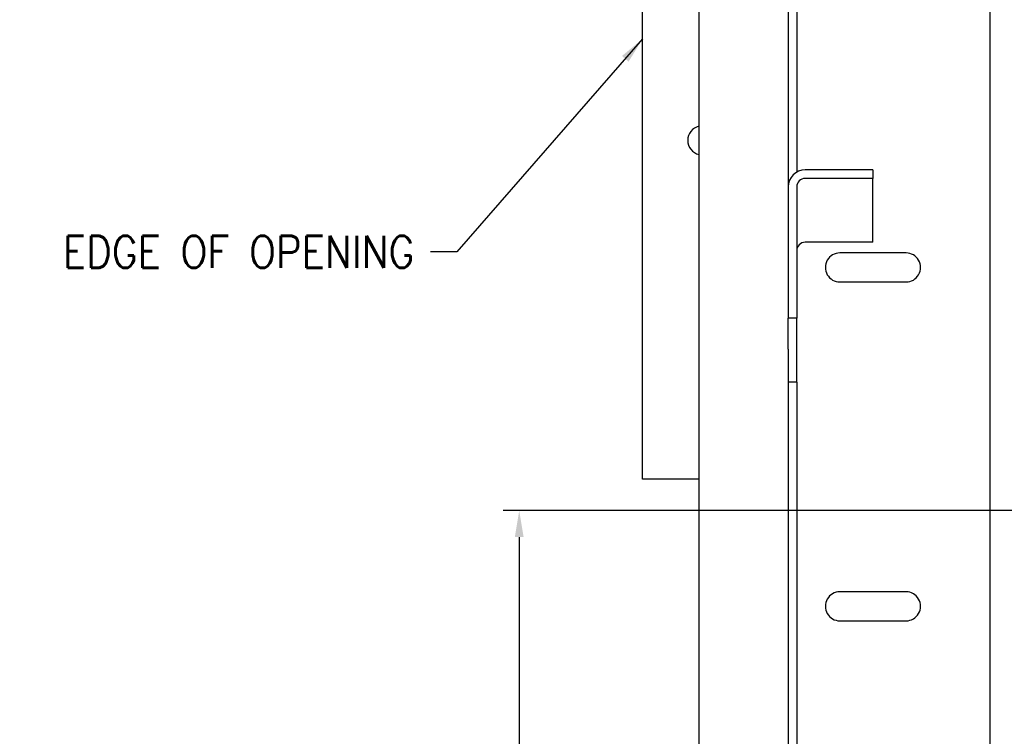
# Model space of a CAD drawing. Extents: x -1.6 to 30.5, y 5 to 43.4.
# Tile 7 of 12: x -1.6 to 10, y 24.3 to 32.7. Entities that reach past the tile are written whole.
import ezdxf

# ---------------------------------------------------------------- set-up
doc = ezdxf.new("R2010")
doc.units = 0
doc.header["$LTSCALE"] = 0.5
doc.header["$MEASUREMENT"] = 0
doc.layers.get('0').update_dxf_attribs({"linetype": 'CONTINUOUS'})
doc.layers.get('Defpoints').update_dxf_attribs({"linetype": 'CONTINUOUS'})
doc.layers.add('DIM', color=1, linetype='CONTINUOUS')
doc.styles.add('ROMANS', font='romans.shx', dxfattribs={"width": 0.9, "height": 0.375})
doc.dimstyles.new('GENIE', dxfattribs={"dimscale": 2, "dimtxt": 0.25, "dimasz": 0.156, "dimexe": 0.095, "dimexo": 0.0925, "dimgap": 0.095, "dimtad": 0, "dimtih": 1, "dimtoh": 1, "dimdec": 5, "dimzin": 4, "dimdsep": 46, "dimlunit": 5, "dimtxsty": 'ROMANS', "dimcen": 0.09, "dimadec": 0, "dimazin": 0, "dimtfac": 1, "dimtdec": 5, "dimtofl": 0, "dimtmove": 0, "dimatfit": 3, "dimfxl": 0.095, "dimfrac": 2, "dimtolj": 1, "dimtzin": 4, "dimarcsym": 0})

# ---------------------------------------------------------------- blocks, each defined once
blk = doc.blocks.new('*D52')
at = {"layer": 'Defpoints', "color": 0}
for p in [(26.483, 42.245), (5.733, 39.31), (26.483, 27.379)]:
    blk.add_point(p, dxfattribs=at)
at = {"layer": 'DIM', "color": 0, "lineweight": -2}
for p, q in [((5.733, 39.495), (5.733, 42.435)), ((26.483, 27.564), (26.483, 42.435)), ((6.045, 42.245), (13.18, 42.245)), ((26.171, 42.245), (18.994, 42.245))]:
    blk.add_line(p, q, dxfattribs=at)
at = {"layer": 'DIM', "color": 0}
for points in [[(6.045, 42.297), (6.045, 42.193), (5.733, 42.245)], [(26.171, 42.193), (26.171, 42.297), (26.483, 42.245)]]:
    blk.add_solid(points, dxfattribs=at)
at = {"layer": 'DIM', "color": 0, "insert": (16.087, 42.245), "char_height": 0.375, "attachment_point": 5, "style": 'ROMANS'}
blk.add_mtext('\\A1;{21"\\P(TYPICAL SIDE ROOM)}', dxfattribs=at)
blk = doc.blocks.new('*D56')
at = {"layer": 'Defpoints', "color": 0}
for p in [(10.483, 26.94), (4.275, 20.411), (10.175, 20.411)]:
    blk.add_point(p, dxfattribs=at)
at = {"layer": 'DIM', "color": 0, "lineweight": -2}
for p, q in [((10.298, 26.94), (4.085, 26.94)), ((4.275, 26.628), (4.275, 24.151)), ((4.275, 20.723), (4.275, 23.2)), ((9.99, 20.411), (4.085, 20.411))]:
    blk.add_line(p, q, dxfattribs=at)
at = {"layer": 'DIM', "color": 0}
for points in [[(4.327, 26.628), (4.223, 26.628), (4.275, 26.94)], [(4.223, 20.723), (4.327, 20.723), (4.275, 20.411)]]:
    blk.add_solid(points, dxfattribs=at)
at = {"layer": 'DIM', "color": 0, "insert": (4.275, 23.676), "char_height": 0.375, "attachment_point": 5, "style": 'ROMANS'}
blk.add_mtext('\\A1;{6 9/16"}', dxfattribs=at)

msp = doc.modelspace()

# ---------------------------------------------------------------- linework, layer by layer
at = {"color": 7, "linetype": 'Continuous', "lineweight": 25}
for p, q in [((5.732824, 27.310495), (5.732824, 34.932657)), ((7.551826, 34.810491), (7.551826, 30.934448)), ((9.832825, 34.810491), (9.832825, 6.216244)), ((7.452826, 33.579655), (7.452826, 29.521353)), ((6.396247, 33.386287), (6.396247, 29.057521)), ((8.452832, 30.96096), (7.650826, 30.96096)), ((8.452832, 30.96096), (8.452832, 30.862007)), ((8.452832, 30.862007), (7.650826, 30.862007)), ((8.452832, 30.107093), (8.452832, 30.862007)), ((7.551826, 30.763054), (7.551826, 29.211775)), ((8.452832, 30.107093), (7.650826, 30.107093)), ((8.84383, 29.981994), (8.061826, 29.981994)), ((8.061826, 29.638995), (8.84383, 29.638995)), ((7.452826, 29.521353), (7.452826, 29.211775)), ((7.551826, 29.211775), (7.452826, 29.211775)), ((7.452826, 28.846689), (7.452826, 29.211775)), ((7.551826, 28.456866), (7.551826, 29.211775)), ((6.396247, 29.057521), (6.396247, 13.806837)), ((7.452826, 28.846689), (7.452826, 19.291328)), ((7.551826, 28.456866), (7.452826, 28.456866)), ((7.551826, 28.456866), (7.551826, 9.997992)), ((6.396247, 27.310495), (5.732824, 27.310495)), ((8.84383, 25.981992), (8.061826, 25.981992)), ((8.061826, 25.638993), (8.84383, 25.638993))]:
    msp.add_line(p, q, dxfattribs=at)
for centre, radius, start, end in [((6.436822, 31.310492), 0.171499, 103.6854931, 256.3145069), ((7.650783, 30.763003), 0.197957, 89.9876175, 179.985214), ((7.650804, 30.763029), 0.098978, 89.9874099, 179.9854216), ((7.650802, 30.008117), 0.098976, 89.9862791, 179.9865523), ((8.061824, 29.810494), 0.171499, 89.9992874, 270.0007126), ((8.843832, 29.810494), 0.171499, 269.9992874, 90.0007126), ((8.061824, 25.810492), 0.171499, 89.9992874, 270.0007126), ((8.843832, 25.810492), 0.171499, 269.9992874, 90.0007126)]:
    msp.add_arc(centre, radius, start, end, dxfattribs=at)

# ---------------------------------------------------------------- texts
at = {"layer": 'DIM', "insert": (3.036311, 29.994939), "char_height": 0.375, "attachment_point": 6, "line_spacing_factor": 0.5, "style": 'ROMANS'}
msp.add_mtext('EDGE OF OPENING', dxfattribs=at)

# ---------------------------------------------------------------- dimensions: what is measured, and where the dimension line sits
at = {"layer": 'DIM'}
dim = msp.add_linear_dim(base=(26.482826, 42.244993), p1=(5.732824, 39.310491), p2=(26.482826, 27.379496), text='{21"\\P(TYPICAL SIDE ROOM)}', dimstyle='GENIE', override={"dimdec": 1, "dimfxl": 1, "dimtolj": 1}, dxfattribs=at)
dim.commit()
dim.dimension.update_dxf_attribs({"geometry": '*D52', "text_midpoint": (16.086894, 42.244993), "dimtype": 160})
dim = msp.add_linear_dim(base=(4.274826, 20.411192), p1=(10.482826, 26.939995), p2=(10.174826, 20.411192), angle=90, text='{6 9/16"}', dimstyle='GENIE', override={"dimfxl": 1, "dimtolj": 1}, dxfattribs=at)
dim.commit()
dim.dimension.update_dxf_attribs({"geometry": '*D56', "text_midpoint": (4.274826, 23.675594)})

# ---------------------------------------------------------------- leaders
at = {"layer": 'DIM', "annotation_type": 0, "has_hookline": 1, "hookline_direction": 1, "text_width": 4.660714}
msp.add_leader([(5.732824, 32.508124), (3.538311, 29.994939), (3.226311, 29.994939)], dimstyle='GENIE', override={"dimfxl": 1}, dxfattribs=at)

doc.saveas('drawing.dxf')
